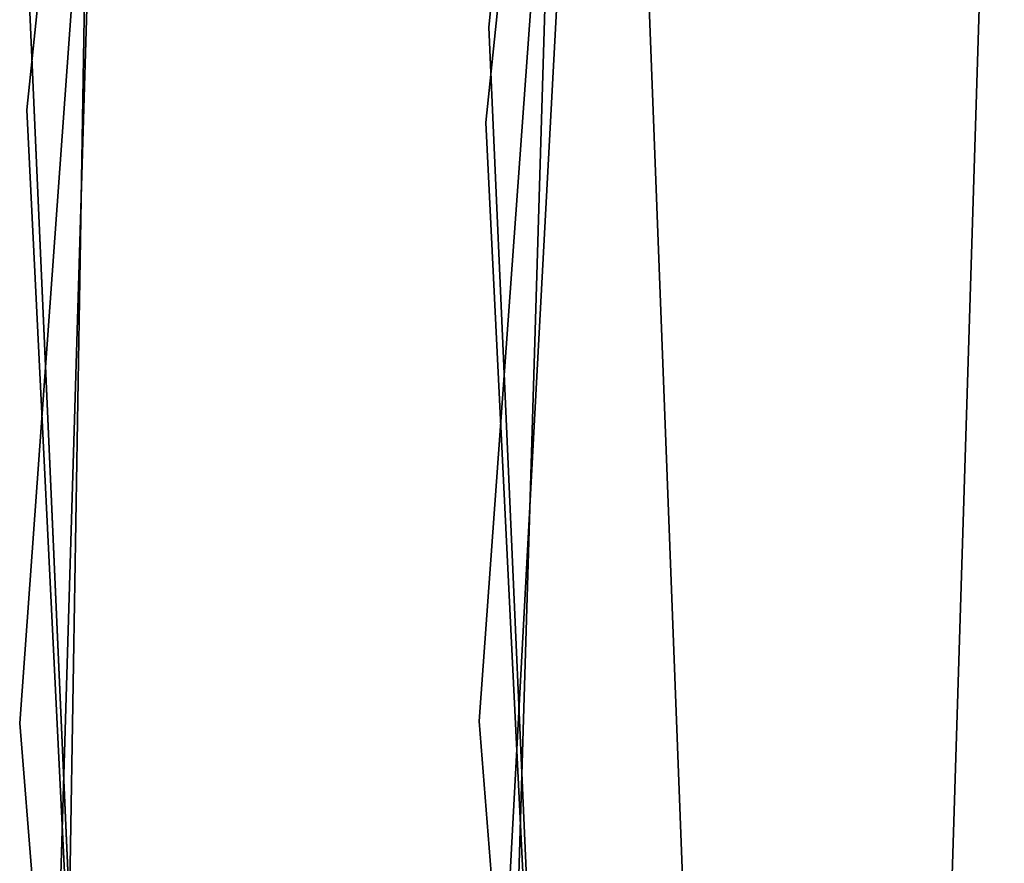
# Model space of a CAD drawing. Extents: x -129 to 129, y -127 to 130.
# Tile 177 of 188: x -63.5 to -60.28, y 0.51 to 3.26. Entities that reach past the tile are written whole.
import ezdxf

# ---------------------------------------------------------------- set-up
doc = ezdxf.new("R2010")
doc.units = 0
doc.header["$LTSCALE"] = 25.4
doc.layers.get('0').update_dxf_attribs({"linetype": 'CONTINUOUS'})

# ---------------------------------------------------------------- blocks, each defined once
blk = doc.blocks.new('NOME_B_PM2_STL')
at = {"color": 0}
for p, q in [((68.221, 2.0031, 540.5779), (69.253, 11.4389, 540.5779)), ((69.253, 11.4389, 525.5779), (68.221, 2.0031, 525.5779)), ((69.253, 11.4389, 525.5779), (68.221, 2.0031, 525.5779)), ((68.221, 2.0031, 540.5779), (69.253, 11.4389, 540.5779)), ((67.7208, 11.4025, 26.5779), (66.7123, 1.7332, 26.5779)), ((66.7123, 1.7332, 17.0779), (67.7208, 11.4025, 17.0779)), ((67.7208, 11.4025, 26.5779), (66.7123, 1.7332, 26.5779)), ((66.7123, 1.7332, 17.0779), (67.7208, 11.4025, 17.0779)), ((68.2117, 1.6923, 26.5779), (69.1964, 11.1332, 26.5779)), ((69.1964, 11.1332, 17.0779), (68.2117, 1.6923, 17.0779)), ((69.1964, 11.1332, 17.0779), (68.2117, 1.6923, 17.0779)), ((68.2117, 1.6923, 26.5779), (69.1964, 11.1332, 26.5779)), ((67.3925, 9.4282, 702.0779), (66.6892, -0.2681, 702.0779)), ((66.6892, -0.2681, 692.5779), (67.3925, 9.4282, 692.5779)), ((67.3925, 9.4282, 702.0779), (66.6892, -0.2681, 702.0779)), ((66.6892, -0.2681, 692.5779), (67.3925, 9.4282, 692.5779)), ((68.1892, -0.2618, 702.0779), (68.8758, 9.2055, 702.0779)), ((68.8758, 9.2055, 692.5779), (68.1892, -0.2618, 692.5779)), ((68.8758, 9.2055, 692.5779), (68.1892, -0.2618, 692.5779)), ((68.1892, -0.2618, 702.0779), (68.8758, 9.2055, 702.0779)), ((68.7641, 8.0519, 19.0779), (68.2549, -1.4189, 19.0779)), ((68.2549, -1.4189, 20.0779), (68.7641, 8.0519, 20.0779)), ((68.7641, 8.0519, 19.0779), (68.2549, -1.4189, 19.0779)), ((68.2549, -1.4189, 20.0779), (68.7641, 8.0519, 20.0779)), ((67.0502, 6.7663, 343.5779), (66.7572, -2.951, 343.5779)), ((66.7572, -2.951, 328.5779), (67.0502, 6.7663, 328.5779)), ((67.0502, 6.7663, 343.5779), (66.7572, -2.951, 343.5779)), ((66.7572, -2.951, 328.5779), (67.0502, 6.7663, 328.5779)), ((68.2556, -2.8813, 343.5779), (68.5416, 6.6065, 343.5779)), ((68.5416, 6.6065, 328.5779), (68.2556, -2.8813, 328.5779)), ((68.5416, 6.6065, 328.5779), (68.2556, -2.8813, 328.5779)), ((68.2556, -2.8813, 343.5779), (68.5416, 6.6065, 343.5779)), ((66.8033, -3.8145, 702.0779), (66.9639, 5.9059, 702.0779)), ((66.9639, 5.9059, 703.0779), (66.8033, -3.8145, 703.0779)), ((66.8033, -3.8145, 702.0779), (66.9639, 5.9059, 702.0779)), ((66.9639, 5.9059, 703.0779), (66.8033, -3.8145, 703.0779)), ((69.7295, -0.931, 23.0779), (69.9048, 4.6932, 23.0779)), ((69.9048, 4.6932, 21.0779), (69.7295, -0.931, 21.0779)), ((69.9048, 4.6932, 21.0779), (69.7295, -0.931, 21.0779)), ((69.7295, -0.931, 23.0779), (69.9048, 4.6932, 23.0779)), ((69.7295, -0.931, 699.0779), (69.9048, 4.6932, 699.0779)), ((69.9048, 4.6932, 697.0779), (69.7295, -0.931, 697.0779)), ((69.9048, 4.6932, 697.0779), (69.7295, -0.931, 697.0779)), ((69.7295, -0.931, 699.0779), (69.9048, 4.6932, 699.0779)), ((69.7295, -0.931, 335.0779), (69.9048, 4.6932, 335.0779)), ((69.9048, 4.6932, 333.0779), (69.7295, -0.931, 333.0779)), ((69.9048, 4.6932, 333.0779), (69.7295, -0.931, 333.0779)), ((69.7295, -0.931, 335.0779), (69.9048, 4.6932, 335.0779)), ((69.7295, -0.931, 536.0779), (69.9048, 4.6932, 536.0779)), ((69.9048, 4.6932, 534.0779), (69.7295, -0.931, 534.0779)), ((69.9048, 4.6932, 534.0779), (69.7295, -0.931, 534.0779)), ((69.7295, -0.931, 536.0779), (69.9048, 4.6932, 536.0779)), ((68.7338, 2.3556, 18.9499), (69.0944, -7.053, 18.9499)), ((69.0944, -7.053, 17.9499), (68.7338, 2.3556, 17.9499)), ((68.7338, 2.3556, 18.9499), (69.0944, -7.053, 18.9499)), ((69.0944, -7.053, 17.9499), (68.7338, 2.3556, 17.9499)), ((66.7218, 2.0515, 540.5779), (67.1524, -7.6607, 540.5779)), ((67.1524, -7.6607, 525.5779), (66.7218, 2.0515, 525.5779)), ((66.7218, 2.0515, 540.5779), (67.1524, -7.6607, 540.5779)), ((67.1524, -7.6607, 525.5779), (66.7218, 2.0515, 525.5779)), ((68.6415, -7.4797, 540.5779), (68.221, 2.0031, 540.5779)), ((68.221, 2.0031, 525.5779), (68.6415, -7.4797, 525.5779)), ((68.221, 2.0031, 540.5779), (68.221, 2.0031, 525.5779)), ((68.221, 2.0031, 525.5779), (68.6415, -7.4797, 525.5779)), ((68.221, 2.0031, 540.5779), (68.221, 2.0031, 525.5779)), ((68.6415, -7.4797, 540.5779), (68.221, 2.0031, 540.5779)), ((66.7123, 1.7332, 26.5779), (67.1916, -7.9767, 26.5779)), ((67.1916, -7.9767, 17.0779), (66.7123, 1.7332, 17.0779)), ((66.7123, 1.7332, 26.5779), (67.1916, -7.9767, 26.5779)), ((66.7123, 1.7332, 26.5779), (66.7123, 1.7332, 17.0779)), ((67.1916, -7.9767, 17.0779), (66.7123, 1.7332, 17.0779)), ((66.7123, 1.7332, 26.5779), (66.7123, 1.7332, 17.0779)), ((68.6798, -7.7883, 26.5779), (68.2117, 1.6923, 26.5779)), ((68.2117, 1.6923, 17.0779), (68.6798, -7.7883, 17.0779)), ((68.2117, 1.6923, 26.5779), (68.2117, 1.6923, 17.0779)), ((68.2117, 1.6923, 17.0779), (68.6798, -7.7883, 17.0779)), ((68.2117, 1.6923, 26.5779), (68.2117, 1.6923, 17.0779)), ((68.6798, -7.7883, 26.5779), (68.2117, 1.6923, 26.5779)), ((66.6892, -0.2681, 702.0779), (67.4743, -9.9581, 702.0779)), ((67.4743, -9.9581, 692.5779), (66.6892, -0.2681, 692.5779)), ((66.6892, -0.2681, 702.0779), (67.4743, -9.9581, 702.0779)), ((66.6892, -0.2681, 702.0779), (66.6892, -0.2681, 692.5779)), ((67.4743, -9.9581, 692.5779), (66.6892, -0.2681, 692.5779)), ((66.6892, -0.2681, 702.0779), (66.6892, -0.2681, 692.5779)), ((68.9558, -9.7229, 702.0779), (68.1892, -0.2618, 702.0779)), ((68.1892, -0.2618, 692.5779), (68.9558, -9.7229, 692.5779)), ((68.1892, -0.2618, 702.0779), (68.1892, -0.2618, 692.5779)), ((68.1892, -0.2618, 692.5779), (68.9558, -9.7229, 692.5779)), ((68.1892, -0.2618, 702.0779), (68.1892, -0.2618, 692.5779)), ((68.9558, -9.7229, 702.0779), (68.1892, -0.2618, 702.0779))]:
    blk.add_line(p, q, dxfattribs=at)

msp = doc.modelspace()

# ---------------------------------------------------------------- block references
at = {"color": 253}
msp.add_blockref('NOME_B_PM2_STL', (-130.1886, 1.2338, -1724.8619), dxfattribs=at)

doc.saveas('drawing.dxf')
